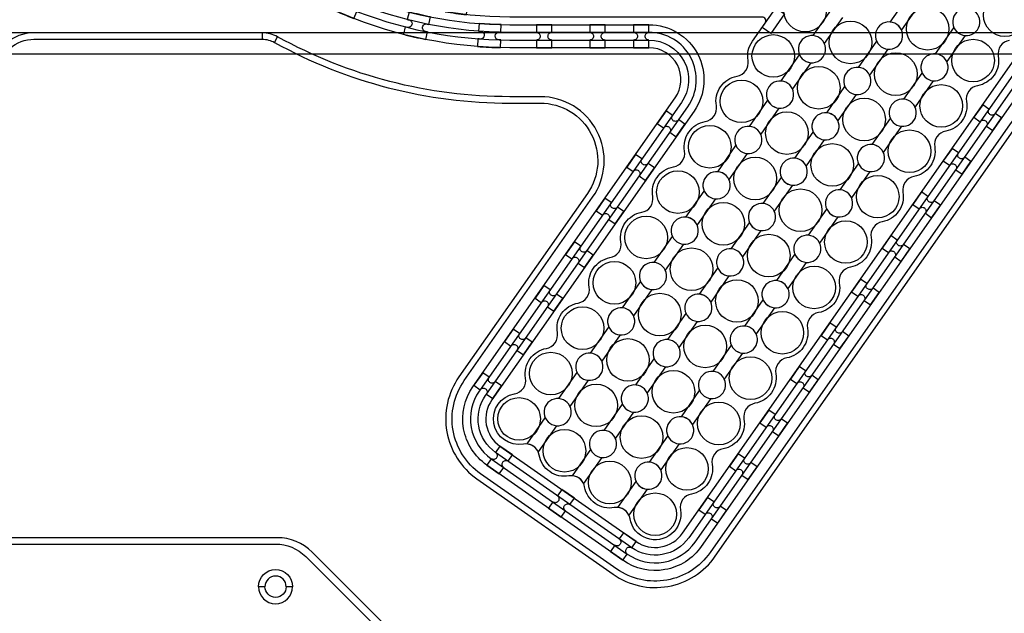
# Model space of a CAD drawing. Extents: x -63500 to 63500, y -63500 to 63500.
# Tile 135 of 256: x 3392 to 8011, y -8055 to -5268. Entities that reach past the tile are written whole.
import ezdxf

# ---------------------------------------------------------------- set-up
doc = ezdxf.new("R2010")
doc.units = 13
doc.header["$MEASUREMENT"] = 0
for name, color, linetype in [('1_Metal', 2, 'Continuous'), ('2_Electrodes', 5, 'Continuous'), ('3_Outline', 4, 'Continuous')]:
    doc.layers.add(name, color=color, linetype=linetype)

# ---------------------------------------------------------------- blocks, each defined once
blk = doc.blocks.new('*U212')
at = {"layer": '1_Metal'}
for points in [[(137.3, 193.7, -1), (140.1, 229.6, 0.000475), (142.9, 229.4), (145.6, 265.3, -0.013499), (66.1, 273.3), (61.5, 237.6, 0.000627), (65.3, 237.1, -1), (60.8, 201.4, -0.000627), (56.9, 201.9), (52.3, 166.2, 0.013498), (137.6, 157.5), (140.3, 193.5, -0.000475)], [(-23, 31.6), (-17.3, 67.2, -0.000725), (-22.1, 68, -1), (-16.2, 103.5, 0.000725), (-11.5, 102.7), (-5.7, 138.2, -0.013497), (-91.8, 154.6), (-99.5, 119.4, 0.000878), (-93.8, 118.2, -1), (-101.4, 83, -0.000877), (-107.2, 84.3), (-114.9, 49.1, 0.013496)], [(38.6, 59.1), (34, 23.4, 0.000987), (40.8, 22.5, -1), (36.4, -13.2, -0.000987), (29.4, -12.4), (24.9, -48.1, 0.013495), (121.7, -57.8), (124.4, -21.9, -0.000835), (118.5, -21.5, -1), (121.3, 14.4, 0.000835), (127, 14), (129.7, 49.9, -0.013497), (38.6, 59.1)], [(-122.5, 13.9), (-130.2, -21.2, 0.001088), (-122.5, -22.9, -1), (-130.1, -58.1, -0.001088), (-137.9, -56.4), (-145.6, -91.6, 0.013495), (-46.1, -110.5), (-40.3, -75, -0.000936), (-47.1, -73.9, -1), (-41.2, -38.3, 0.000936), (-34.6, -39.4), (-28.8, -3.9, -0.013496)], [(16.3, -192.1, -1), (11.9, -227.9, -0.001268), (1.9, -226.6), (-2.6, -262.3, 0.013494), (105.8, -273.3), (108.5, -237.4, -0.001116), (99.6, -236.7, -1), (102.5, -200.8, 0.001116), (111.1, -201.5), (113.8, -165.6, -0.013495), (11.1, -155.2), (6.5, -190.9, 0.001268)]]:
    blk.add_lwpolyline(points, format="xyb", close=True, dxfattribs=at)
blk = doc.blocks.new('*U214')
at = {"layer": '1_Metal', "color": 0, "linetype": 'ByBlock', "lineweight": -2, "transparency": 16777216}
for p, rotation in [((-415.8, 1200.9), 80.00000000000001), ((-537.3, 919.2), 70.00000000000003), ((-705.7, 662.9), 59.99999999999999), ((-916.2, 439.7), 50), ((-1162.2, 256.5), 40), ((-1436.2, 118.7), 30.00000000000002), ((-1730.1, 30.7), 19.99999999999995), ((-2034.7, -5), 9.999999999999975)]:
    blk.add_blockref('*U212', p, dxfattribs=dict(at, rotation=rotation))
blk.add_blockref('*U212', (-2340.9, 12.7), dxfattribs=at)

msp = doc.modelspace()

# ---------------------------------------------------------------- linework, layer by layer
for p, q in [((9405.7, -5330), (1384.2, -5330)), ((9405.7, -5430), (1855.2, -5430))]:
    msp.add_line(p, q)
for radius in [50000, 47500, 45000]:
    msp.add_circle((0, 0), radius)
at = {"layer": '1_Metal'}
for points in [[(-50000, 0, 1), (50000, 0), (51000, 0, -1), (-51000, 0)], [(36287.8, -1040), (35885.9, -1040), (5691.4, -1040, 0.414214), (3851.4, -2880), (3851.4, -3380, 0.414214), (5691.4, -5220), (6924.3, -5220, 0.244698), (6939.1, -5212.3), (6980.4, -5241.2), (6915.9, -5333.5), (6874.9, -5304.8), (6889.3, -5284.3, 0.606815), (6874.5, -5256), (5691.3, -5256, -0.414214), (3815.3, -3380), (3815.3, -2880, -0.414214), (5691.3, -1004), (35885.9, -1004), (36287.8, -1004)], [(5888.2, -5292), (5816.2, -5292), (5816.2, -5328, -0.414214), (5834.2, -5346), (5834.2, -5346, -0.414214), (5816.2, -5364), (5816.2, -5400), (5888.2, -5400), (5888.2, -5364, -0.414214), (5870.2, -5346), (5870.2, -5346, -0.414214), (5888.2, -5328)], [(6138.2, -5292), (6066.2, -5292), (6066.2, -5328, -0.414214), (6084.2, -5346), (6084.2, -5346, -0.414214), (6066.2, -5364), (6066.2, -5400), (6138.2, -5400), (6138.2, -5364, -0.414214), (6120.2, -5346), (6120.2, -5346, -0.414214), (6138.2, -5328)], [(6344.3, -5292), (6272.3, -5292), (6272.3, -5328, -0.414214), (6290.3, -5346), (6290.3, -5346, -0.414214), (6272.3, -5364), (6272.3, -5400), (6344.3, -5400), (6344.3, -5364, -0.414214), (6326.3, -5346), (6326.3, -5346, -0.414214), (6344.3, -5328)], [(7910, -5667.6), (7868.7, -5726.5), (7898.2, -5747.2, -0.414214), (7923.3, -5742.8), (7923.3, -5742.8, -0.414214), (7927.7, -5767.8), (7957.2, -5788.5), (7998.5, -5729.5), (7969, -5708.9, -0.414214), (7943.9, -5713.3), (7943.9, -5713.3, -0.414214), (7939.5, -5688.2)], [(6424.6, -5696.8), (6383.3, -5755.8), (6412.8, -5776.4, -0.414214), (6437.9, -5772), (6437.9, -5772, -0.414214), (6442.3, -5797.1), (6471.8, -5817.7), (6513.1, -5758.7), (6483.6, -5738.1, -0.414214), (6458.5, -5742.5), (6458.5, -5742.5, -0.414214), (6454.1, -5717.4)], [(6281.2, -5901.6), (6239.9, -5960.6), (6269.4, -5981.2, -0.414214), (6294.5, -5976.8), (6294.5, -5976.8, -0.414214), (6298.9, -6001.9), (6328.4, -6022.5), (6369.7, -5963.5), (6340.2, -5942.9, -0.414214), (6315.1, -5947.3), (6315.1, -5947.3, -0.414214), (6310.7, -5922.2)], [(7766.6, -5872.4), (7725.3, -5931.3), (7754.8, -5952, -0.414214), (7779.9, -5947.6), (7779.9, -5947.6, -0.414214), (7784.3, -5972.6), (7813.8, -5993.3), (7855.1, -5934.3), (7825.6, -5913.6, -0.414214), (7800.5, -5918.1), (7800.5, -5918.1, -0.414214), (7796.1, -5893)], [(7623.2, -6077.1), (7581.9, -6136.1), (7611.4, -6156.8, -0.414214), (7636.5, -6152.3), (7636.5, -6152.3, -0.414214), (7640.9, -6177.4), (7670.4, -6198.1), (7711.7, -6139.1), (7682.2, -6118.4, -0.414214), (7657.1, -6122.9), (7657.1, -6122.9, -0.414214), (7652.7, -6097.8)], [(6137.8, -6106.4), (6096.5, -6165.3), (6126, -6186, -0.414214), (6151.1, -6181.6), (6151.1, -6181.6, -0.414214), (6155.5, -6206.6), (6185, -6227.3), (6226.3, -6168.3), (6196.8, -6147.7, -0.414214), (6171.7, -6152.1), (6171.7, -6152.1, -0.414214), (6167.3, -6127)], [(7479.8, -6281.9), (7438.5, -6340.9), (7468, -6361.6, -0.414214), (7493.1, -6357.1), (7493.1, -6357.1, -0.414214), (7497.5, -6382.2), (7527, -6402.9), (7568.3, -6343.9), (7538.8, -6323.2, -0.414214), (7513.8, -6327.6), (7513.8, -6327.6, -0.414214), (7509.3, -6302.6)], [(5994.4, -6311.2), (5953.1, -6370.1), (5982.6, -6390.8, -0.414214), (6007.7, -6386.4), (6007.7, -6386.4, -0.414214), (6012.1, -6411.4), (6041.6, -6432.1), (6082.9, -6373.1), (6053.4, -6352.5, -0.414214), (6028.4, -6356.9), (6028.4, -6356.9, -0.414214), (6023.9, -6331.8)], [(7336.4, -6486.7), (7295.2, -6545.7), (7324.6, -6566.3, -0.414214), (7349.7, -6561.9), (7349.7, -6561.9, -0.414214), (7354.1, -6587), (7383.6, -6607.6), (7424.9, -6548.7), (7395.4, -6528, -0.414214), (7370.4, -6532.4), (7370.4, -6532.4, -0.414214), (7365.9, -6507.4)], [(5851.1, -6515.9), (5809.8, -6574.9), (5839.2, -6595.6, -0.414214), (5864.3, -6591.2), (5864.3, -6591.2, -0.414214), (5868.7, -6616.2), (5898.2, -6636.9), (5939.5, -6577.9), (5910, -6557.2, -0.414214), (5885, -6561.7), (5885, -6561.7, -0.414214), (5880.5, -6536.6)], [(7193.1, -6691.5), (7151.8, -6750.5), (7181.2, -6771.1, -0.414214), (7206.3, -6766.7), (7206.3, -6766.7, -0.414214), (7210.7, -6791.8), (7240.2, -6812.4), (7281.5, -6753.5), (7252, -6732.8, -0.414214), (7227, -6737.2), (7227, -6737.2, -0.414214), (7222.5, -6712.2)], [(5707.7, -6720.7), (5666.4, -6779.7), (5695.8, -6800.4, -0.414214), (5720.9, -6795.9), (5720.9, -6795.9, -0.414214), (5725.3, -6821), (5754.8, -6841.7), (5796.1, -6782.7), (5766.6, -6762, -0.414214), (5741.6, -6766.5), (5741.6, -6766.5, -0.414214), (5737.1, -6741.4)], [(5564.3, -6925.5), (5523, -6984.5), (5552.5, -7005.2, -0.414214), (5577.5, -7000.7), (5577.5, -7000.7, -0.414214), (5581.9, -7025.8), (5611.4, -7046.4), (5652.7, -6987.5), (5623.2, -6966.8, -0.414214), (5598.2, -6971.2), (5598.2, -6971.2, -0.414214), (5593.8, -6946.2)], [(7049.7, -6896.3), (7008.4, -6955.3), (7037.9, -6975.9, -0.414214), (7062.9, -6971.5), (7062.9, -6971.5, -0.414214), (7067.3, -6996.6), (7096.8, -7017.2), (7138.1, -6958.2), (7108.6, -6937.6, -0.414214), (7083.6, -6942), (7083.6, -6942, -0.414214), (7079.1, -6916.9)], [(6906.3, -7101.1), (6865, -7160.1), (6894.5, -7180.7, -0.414214), (6919.5, -7176.3), (6919.5, -7176.3, -0.414214), (6923.9, -7201.4), (6953.4, -7222), (6994.7, -7163), (6965.2, -7142.4, -0.414214), (6940.2, -7146.8), (6940.2, -7146.8, -0.414214), (6935.8, -7121.7)], [(5704.1, -7311.6), (5645.1, -7270.3), (5624.4, -7299.8, -0.414214), (5628.9, -7324.9), (5628.9, -7324.9, -0.414214), (5603.8, -7329.3), (5583.2, -7358.8), (5642.1, -7400.1), (5662.8, -7370.6, -0.414214), (5658.4, -7345.6), (5658.4, -7345.6, -0.414214), (5683.4, -7341.1)], [(6762.9, -7305.9), (6721.6, -7364.8), (6751.1, -7385.5, -0.414214), (6776.1, -7381.1), (6776.1, -7381.1, -0.414214), (6780.6, -7406.1), (6810, -7426.8), (6851.3, -7367.8), (6821.9, -7347.2, -0.414214), (6796.8, -7351.6), (6796.8, -7351.6, -0.414214), (6792.4, -7326.5)], [(5994.1, -7514.7), (5935.1, -7473.4), (5914.4, -7502.9, -0.414214), (5918.8, -7528), (5918.8, -7528, -0.414214), (5893.8, -7532.4), (5873.1, -7561.9), (5932.1, -7603.2), (5952.8, -7573.7, -0.414214), (5948.3, -7548.6), (5948.3, -7548.6, -0.414214), (5973.4, -7544.2)], [(6619.5, -7510.7), (6578.2, -7569.6), (6607.7, -7590.3, -0.414214), (6632.7, -7585.9), (6632.7, -7585.9, -0.414214), (6637.2, -7610.9), (6666.6, -7631.6), (6707.9, -7572.6), (6678.5, -7552, -0.414214), (6653.4, -7556.4), (6653.4, -7556.4, -0.414214), (6649, -7531.3)], [(6284, -7717.7), (6225.1, -7676.4), (6204.4, -7705.9, -0.414214), (6208.8, -7731), (6208.8, -7731, -0.414214), (6183.8, -7735.4), (6163.1, -7764.9), (6222.1, -7806.2), (6242.7, -7776.7, -0.414214), (6238.3, -7751.6), (6238.3, -7751.6, -0.414214), (6263.4, -7747.2)]]:
    msp.add_lwpolyline(points, format="xyb", close=True, dxfattribs=at)
for points in [[(15046.8, -5256), (8408.2, -5256, 0.244698), (8285.3, -5319.9), (6589.8, -7741.4, -0.414214), (6222.1, -7806.2), (5583.2, -7358.8, -0.414214), (5518.3, -6991.1), (6467.2, -5636, 0.606815), (6344.3, -5400), (5959.3, -5400), (5691.3, -5400, -0.414214), (3671.3, -3380), (3671.3, -2880, -0.414214), (5691.3, -860), (35885.9, -860)], [(35885.9, -896), (5691.4, -896, 0.414214), (3707.4, -2880), (3707.4, -3380, 0.414214), (5691.4, -5364), (6344.3, -5364, -0.606815), (6496.7, -5656.7), (5552.5, -7005.2), (5547.8, -7011.8, 0.414214), (5603.8, -7329.3), (6242.7, -7776.7, 0.414214), (6560.3, -7720.7), (8255.8, -5299.3, -0.244698), (8408.2, -5220), (8544.7, -5220), (14996.4, -5220, 0.606815)], [(14996.4, -5184), (8544.7, -5184), (8408.2, -5184, 0.244698), (8226.3, -5278.6), (6530.8, -7700.1, -0.414214), (6263.4, -7747.2), (5624.4, -7299.8, -0.414214), (5577.3, -7032.4), (5581.9, -7025.8), (6526.2, -5677.3, 0.606815), (6344.3, -5328), (5691.4, -5328, -0.414214), (3743.4, -3380), (3743.4, -2880, -0.414214), (5691.4, -932), (35885.9, -932)], [(35885.9, -968), (5691.3, -968, 0.414214), (3779.3, -2880), (3779.3, -3380, 0.414214), (5691.3, -5292), (5959.3, -5292), (6344.3, -5292, -0.606815), (6555.7, -5698), (5606.8, -7053.1, 0.414214), (5645.1, -7270.3), (6284, -7717.7, 0.414214), (6501.3, -7679.4), (8196.8, -5258, -0.244698), (8408.2, -5148), (8794.7, -5148), (14946.1, -5148, 0.606815)], [(7252.3, -5257.4), (7166.6, -5379.9, 1.734808), (7103.2, -5470.4), (7017.4, -5592.9, 1.734808), (6954.1, -5683.4), (6868.3, -5805.9, 1.734808), (6804.9, -5896.4), (6719.2, -6018.8, 1.734808), (6655.8, -6109.4), (6570.1, -6231.8, 1.734808), (6506.7, -6322.3), (6420.9, -6444.8, 1.734808), (6357.5, -6535.3), (6271.8, -6657.8, 1.734808), (6208.4, -6748.3), (6122.7, -6870.8, 1.734808), (6059.3, -6961.3), (5973.5, -7083.7, 1.734808), (5910.2, -7174.2), (5824.4, -7296.7, 0.339838), (5755.4, -7260.7, -1), (5713.7, -7024.4, 0.414214), (5765.5, -6950.4, -0.414214), (5862.9, -6811.4, 0.414214), (5914.7, -6737.4, -0.414214), (6012, -6598.4, 0.414214), (6063.8, -6524.5, -0.414214), (6161.1, -6385.4, 0.414214), (6212.9, -6311.5, -0.414214), (6310.3, -6172.5, 0.414214), (6362, -6098.5, -0.414214), (6459.4, -5959.5, 0.414214), (6511.2, -5885.5, -0.414214), (6608.5, -5746.5, 0.414214), (6660.3, -5672.5, -0.414214), (6757.6, -5533.5, 0.414214), (6809.4, -5459.6, -0.198912), (6829.3, -5369.9), (6889.3, -5284.3), (7090.9, -4996.3)], [(7890.8, -5252.2, 1.734808), (7827.4, -5342.7), (7741.7, -5465.2, 1.734808), (7678.3, -5555.7), (7592.5, -5678.2, 1.734808), (7529.2, -5768.7), (7443.4, -5891.1, 1.734808), (7380, -5981.7), (7294.3, -6104.1, 1.734808), (7230.9, -6194.6), (7145.1, -6317.1, 1.734808), (7081.8, -6407.6), (6996, -6530.1, 1.734808), (6932.6, -6620.6), (6846.9, -6743.1, 1.734808), (6783.5, -6833.6), (6697.8, -6956, 1.734808), (6634.4, -7046.5), (6548.6, -7169, 1.734808), (6485.2, -7259.5), (6399.5, -7382, 1.734808), (6336.1, -7472.5), (6250.4, -7595, 0.339838), (6181.4, -7559, -0.414214), (6042.4, -7461.7, 0.339838), (5985, -7409.1), (6070.7, -7286.7, 1.734808), (6134.1, -7196.2), (6219.8, -7073.7, 1.734808), (6283.2, -6983.2), (6369, -6860.7, 1.734808), (6432.3, -6770.2), (6518.1, -6647.7, 1.734808), (6581.5, -6557.2), (6667.2, -6434.8, 1.734808), (6730.6, -6344.2), (6816.4, -6221.8, 1.734808), (6879.7, -6131.3), (6965.5, -6008.8, 1.734808), (7028.9, -5918.3), (7114.6, -5795.8, 1.734808), (7178, -5705.3), (7263.7, -5582.8, 1.734808), (7327.1, -5492.3), (7412.9, -5369.9, 1.734808), (7476.3, -5279.3), (7562, -5156.9, 1.734808)], [(7614.4, -5193.6), (7528.7, -5316, 1.734808), (7465.3, -5406.6), (7379.6, -5529, 1.734808), (7316.2, -5619.5), (7230.4, -5742, 1.734808), (7167, -5832.5), (7081.3, -5955, 1.734808), (7017.9, -6045.5), (6932.2, -6168, 1.734808), (6868.8, -6258.5), (6783, -6380.9, 1.734808), (6719.7, -6471.5), (6633.9, -6593.9, 1.734808), (6570.5, -6684.4), (6484.8, -6806.9, 1.734808), (6421.4, -6897.4), (6335.6, -7019.9, 1.734808), (6272.3, -7110.4), (6186.5, -7232.9, 1.734808), (6123.1, -7323.4), (6037.4, -7445.8, 0.339838), (5968.4, -7409.9, -0.414214), (5829.4, -7312.5, 0.339838), (5772, -7260), (5857.7, -7137.5, 1.734808), (5921.1, -7047), (6006.9, -6924.6, 1.734808), (6070.2, -6834), (6156, -6711.6, 1.734808), (6219.4, -6621.1), (6305.1, -6498.6, 1.734808), (6368.5, -6408.1), (6454.2, -6285.6, 1.734808), (6517.6, -6195.1), (6603.4, -6072.6, 1.734808), (6666.8, -5982.1), (6752.5, -5859.7, 1.734808), (6815.9, -5769.1), (6901.6, -5646.7, 1.734808), (6965, -5556.2), (7050.8, -5433.7, 1.734808), (7114.1, -5343.2), (7199.9, -5220.7, 1.734808)], [(8034.8, -5365.4, 0.414214), (7983, -5439.3, -0.414214), (7885.7, -5578.3, 0.414214), (7833.9, -5652.3, -0.414214), (7736.5, -5791.3, 0.414214), (7684.7, -5865.3, -0.414214), (7587.4, -6004.3, 0.414214), (7535.6, -6078.3, -0.414214), (7438.3, -6217.3, 0.414214), (7386.5, -6291.2, -0.414214), (7289.1, -6430.3, 0.414214), (7237.3, -6504.2, -0.414214), (7140, -6643.2, 0.414214), (7088.2, -6717.2, -0.414214), (6990.9, -6856.2, 0.414214), (6939.1, -6930.2, -0.414214), (6841.7, -7069.2, 0.414214), (6790, -7143.2, -0.414214), (6692.6, -7282.2, 0.414214), (6640.8, -7356.1, -0.414214), (6543.5, -7495.1, 0.414214), (6491.7, -7569.1, -1), (6255.3, -7610.8, 0.339838), (6197.9, -7558.3), (6283.7, -7435.8, 1.734808), (6347.1, -7345.3), (6432.8, -7222.8, 1.734808), (6496.2, -7132.3), (6581.9, -7009.8, 1.734808), (6645.3, -6919.3), (6731.1, -6796.9, 1.734808), (6794.5, -6706.3), (6880.2, -6583.9, 1.734808), (6943.6, -6493.4), (7029.3, -6370.9, 1.734808), (7092.7, -6280.4), (7178.5, -6157.9, 1.734808), (7241.8, -6067.4), (7327.6, -5944.9, 1.734808), (7391, -5854.4), (7476.7, -5732, 1.734808), (7540.1, -5641.4), (7625.9, -5519, 1.734808), (7689.2, -5428.5), (7775, -5306, 1.734808), (7838.4, -5215.5)]]:
    msp.add_lwpolyline(points, format="xyb", dxfattribs=at)
for points in [[(6458.5, -5742.5), (6458.5, -5742.5)], [(5577.5, -7000.7), (5577.5, -7000.7)], [(5624.4, -7299.8), (5624.4, -7299.8)], [(5628.9, -7324.9), (5628.9, -7324.9)], [(6238.3, -7751.6), (6238.3, -7751.6)]]:
    msp.add_lwpolyline(points, close=True, dxfattribs=at)
at = {"layer": '2_Electrodes'}
for points in [[(47500, 0, -1), (-47500, 0), (-51000, 0, 1), (51000, 0)], [(4512.2, -7930, -1), (4672.2, -7930), (4642.2, -7930, 1), (4542.2, -7930)], [(4512.2, -7930, 1), (4672.2, -7930), (4642.2, -7930, -1), (4542.2, -7930)]]:
    msp.add_lwpolyline(points, format="xyb", close=True, dxfattribs=at)
for points in [[(3346.4, -5402.5, -0.182676), (3458.8, -5360), (4529.4, -5360, -0.127017), (4587.5, -5375), (4602, -5348.7, 0.127017), (4529.4, -5330), (3458.8, -5330, 0.182676), (3326.5, -5380, -0.182676)], [(14925.1, -5630), (8285.4, -5630, 0.244698), (8039.7, -5757.9), (6630.7, -7770.1, -0.414214), (6193.4, -7847.2), (5554.5, -7399.8, -0.414214), (5477.4, -6962.5), (6079.8, -6102, 0.606815), (5834.1, -5630), (5691.3, -5630, -0.127017), (4602, -5348.7, 0.127017), (4529.4, -5330), (4529.4, -5360, -0.127017), (4587.5, -5375, 0.127017), (5691.3, -5660), (5834.1, -5660, -0.606815), (6055.3, -6084.8), (5452.8, -6945.3, 0.414214), (5537.3, -7424.3), (6176.2, -7871.7, 0.414214), (6655.3, -7787.3), (8064.2, -5775.1, -0.244698), (8285.4, -5660), (14925.1, -5660, -0.244698)], [(3292.2, -7730), (4592.2, -7730, -0.198912), (4733.6, -7788.5), (5507.7, -8562.6, 0.198912), (5670.3, -8630), (6560.4, -8630), (6560.4, -8600), (5678.8, -8600, -0.198912), (5537.4, -8541.4), (4763.3, -7767.3, 0.198912), (4600.7, -7700), (3292.2, -7700, 0.414214)]]:
    msp.add_lwpolyline(points, format="xyb", dxfattribs=at)
for centre in [(7076.7, -5225.7), (8013.9, -5247.2), (7651.8, -5311), (7289.7, -5374.9), (6927.6, -5438.7), (7864.8, -5460.2), (7502.7, -5524), (7140.6, -5587.9), (6778.5, -5651.7), (7715.7, -5673.1), (7353.6, -5737), (6991.5, -5800.8), (6629.4, -5864.7), (7566.6, -5886.1), (7204.4, -5950), (6842.3, -6013.8), (6480.2, -6077.7), (7417.4, -6099.1), (7055.3, -6162.9), (6693.2, -6226.8), (6331.1, -6290.6), (7268.3, -6312.1), (6906.2, -6375.9), (6544.1, -6439.8), (6182, -6503.6), (7119.2, -6525.1), (6757.1, -6588.9), (6394.9, -6652.8), (6032.8, -6716.6), (6970, -6738), (6607.9, -6801.9), (6245.8, -6865.7), (5883.7, -6929.6), (6820.9, -6951), (6458.8, -7014.9), (6096.7, -7078.7), (5734.6, -7142.6), (6671.8, -7164), (6309.7, -7227.8), (5947.6, -7291.7), (6522.6, -7377), (6160.5, -7440.8), (6373.5, -7590)]:
    msp.add_circle(centre, 100, dxfattribs=at)
at = {"layer": '3_Outline'}
for points in [[(47500, 0, -1), (-47500, 0), (-51000, 0, 1), (51000, 0)], [(4512.2, -7930, -1), (4672.2, -7930), (4642.2, -7930, 1), (4542.2, -7930)], [(4512.2, -7930, 1), (4672.2, -7930), (4642.2, -7930, -1), (4542.2, -7930)]]:
    msp.add_lwpolyline(points, format="xyb", close=True, dxfattribs=at)
for points in [[(3346.4, -5402.5, -0.182676), (3458.8, -5360), (4529.4, -5360, -0.127017), (4587.5, -5375), (4602, -5348.7, 0.127017), (4529.4, -5330), (3458.8, -5330, 0.182676), (3326.5, -5380, -0.182676)], [(14925.1, -5630), (8285.4, -5630, 0.244698), (8039.7, -5757.9), (6630.7, -7770.1, -0.414214), (6193.4, -7847.2), (5554.5, -7399.8, -0.414214), (5477.4, -6962.5), (6079.8, -6102, 0.606815), (5834.1, -5630), (5691.3, -5630, -0.127017), (4602, -5348.7, 0.127017), (4529.4, -5330), (4529.4, -5360, -0.127017), (4587.5, -5375, 0.127017), (5691.3, -5660), (5834.1, -5660, -0.606815), (6055.3, -6084.8), (5452.8, -6945.3, 0.414214), (5537.3, -7424.3), (6176.2, -7871.7, 0.414214), (6655.3, -7787.3), (8064.2, -5775.1, -0.244698), (8285.4, -5660), (14925.1, -5660, -0.244698)], [(3292.2, -7730), (4592.2, -7730, -0.198912), (4733.6, -7788.5), (5507.7, -8562.6, 0.198912), (5670.3, -8630), (6560.4, -8630), (6560.4, -8600), (5678.8, -8600, -0.198912), (5537.4, -8541.4), (4763.3, -7767.3, 0.198912), (4600.7, -7700), (3292.2, -7700, 0.414214)]]:
    msp.add_lwpolyline(points, format="xyb", dxfattribs=at)

# ---------------------------------------------------------------- block references
at = {"layer": '1_Metal', "rotation": 283}
msp.add_blockref('*U214', (4451.6, -5807.4), dxfattribs=at)

doc.saveas('drawing.dxf')
